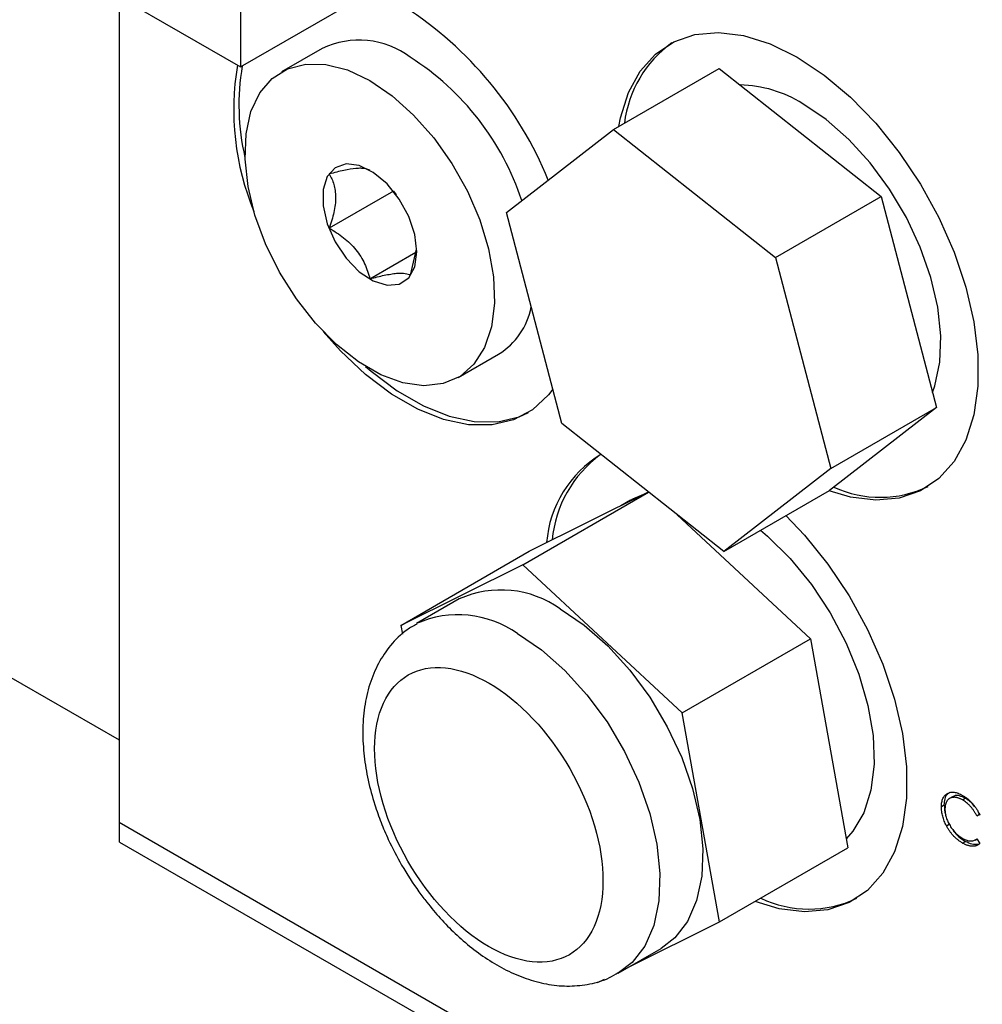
# Model space of a CAD drawing. Header units: inches. Extents: x 4 to 172, y 4 to 132.
# Tile 34 of 40: x 150.54 to 152.92, y 100.98 to 103.42. Entities that reach past the tile are written whole.
import ezdxf

# ---------------------------------------------------------------- set-up
doc = ezdxf.new("R2010")
doc.units = ezdxf.units.IN
doc.header["$LTSCALE"] = 16
doc.header["$MEASUREMENT"] = 0
doc.layers.add('TEXT', color=140, linetype='Continuous', lineweight=25)

msp = doc.modelspace()

# ---------------------------------------------------------------- linework, layer by layer
for p, q in [((151.0857, 103.9125), (151.0857, 103.3001)), ((150.5554, 103.6062), (151.0857, 103.3001)), ((151.0857, 103.3001), (151.616, 103.6062)), ((150.7852, 103.4736), (150.7852, 101.6321)), ((150.7852, 103.4736), (150.7852, 101.428)), ((151.2877, 103.3461), (151.1873, 103.2882)), ((152.0099, 103.1455), (152.2715, 103.2965)), ((152.2715, 103.2965), (152.673, 102.9791)), ((151.7449, 102.9398), (152.0099, 103.1455)), ((152.0099, 103.1455), (152.4113, 102.828)), ((151.4644, 102.9921), (151.3058, 102.9005)), ((151.4644, 102.9925), (151.4644, 102.9921)), ((151.4644, 102.9921), (151.4714, 102.9833)), ((152.4113, 102.828), (152.673, 102.9791)), ((152.673, 102.9791), (152.8095, 102.456)), ((151.8814, 102.4167), (151.7449, 102.9398)), ((151.4065, 102.7752), (151.5201, 102.8408)), ((151.5073, 102.7842), (151.5218, 102.8484)), ((152.4113, 102.828), (152.5478, 102.3049)), ((151.6248, 102.5304), (151.7252, 102.5883)), ((152.8095, 102.456), (152.5445, 102.2503)), ((152.5478, 102.3049), (152.8095, 102.456)), ((152.2828, 102.0993), (151.8814, 102.4167)), ((152.5478, 102.3049), (152.2828, 102.0993)), ((151.7852, 102.0666), (152.0967, 102.2464)), ((151.8012, 102.0999), (152.0963, 102.2468)), ((152.2828, 102.0993), (152.5445, 102.2503)), ((152.052, 102.2266), (152.028, 102.2128)), ((152.1676, 102.1904), (152.498, 101.8827)), ((149.9311, 102.1252), (150.7852, 101.6321)), ((151.483, 101.9162), (151.8012, 102.0999)), ((151.7852, 102.0666), (151.483, 101.9162)), ((152.1798, 101.699), (151.7852, 102.0666)), ((151.6277, 101.9816), (151.5216, 101.9204)), ((151.483, 101.9162), (151.487, 101.8942)), ((152.1798, 101.699), (152.498, 101.8827)), ((152.498, 101.8827), (152.5905, 101.3647)), ((152.2723, 101.181), (152.1798, 101.699)), ((152.8494, 101.4913), (152.8423, 101.4872)), ((152.874, 101.4836), (152.8811, 101.4877)), ((152.8292, 101.4707), (152.8222, 101.4666)), ((152.9094, 101.4445), (152.9165, 101.4485)), ((152.9171, 101.4468), (152.9094, 101.4445)), ((152.9165, 101.4485), (152.913, 101.4541)), ((150.7852, 101.428), (151.6573, 100.9245)), ((150.7859, 101.379), (150.7859, 101.4276)), ((152.8345, 101.4194), (152.8416, 101.4235)), ((150.7859, 101.379), (151.5695, 100.9266)), ((152.8747, 101.3765), (152.8818, 101.3806)), ((152.9054, 101.3842), (152.9095, 101.3866)), ((152.9094, 101.3868), (152.9171, 101.3756)), ((152.2723, 101.181), (152.5905, 101.3647)), ((152.0455, 101.0682), (152.2723, 101.181)), ((152.0216, 101.0544), (152.1276, 101.1156)), ((151.9702, 101.0307), (151.9874, 101.0392))]:
    msp.add_line(p, q)
at = {"flags": 128}
for points in [[(152.0226, 103.1528), (152.0268, 103.1742), (152.0466, 103.2368), (152.0757, 103.2898), (152.1135, 103.332), (152.1592, 103.3625), (152.2116, 103.3805), (152.2697, 103.3857), (152.3322, 103.3779), (152.3976, 103.3574), (152.4646, 103.3246)], [(151.406, 103.2665), (151.4613, 103.2289), (151.5147, 103.181), (151.5647, 103.1243), (151.6096, 103.0608), (151.6479, 102.9924), (151.6785, 102.9213), (151.7002, 102.8498), (151.7126, 102.7803), (151.7151, 102.7148), (151.7076, 102.6557), (151.6905, 102.6047), (151.6642, 102.5634), (151.6296, 102.5333), (151.5879, 102.5153), (151.5403, 102.5099), (151.4883, 102.5174), (151.4338, 102.5375), (151.3783, 102.5695), (151.3237, 102.6124), (151.2718, 102.6649), (151.2242, 102.7252), (151.1824, 102.7915), (151.1478, 102.8615), (151.1216, 102.9331), (151.1044, 103.0039), (151.097, 103.0717), (151.0995, 103.1342), (151.1118, 103.1895), (151.1336, 103.2358), (151.1642, 103.2716), (151.2025, 103.2958), (151.2474, 103.3075), (151.2973, 103.3065), (151.3508, 103.2927), (151.406, 103.2665)], [(152.4646, 103.3246), (152.5315, 103.2801), (152.5969, 103.2251), (152.6594, 103.1608), (152.7175, 103.0885), (152.77, 103.0098), (152.8156, 102.9267), (152.8534, 102.8408), (152.8825, 102.7542), (152.9023, 102.6687), (152.9123, 102.5863), (152.9123, 102.5088), (152.9023, 102.438), (152.8825, 102.3753), (152.8534, 102.3223), (152.8156, 102.2801), (152.77, 102.2497), (152.7175, 102.2316), (152.6594, 102.2264), (152.5969, 102.2342), (152.5438, 102.2499)], [(152.7998, 102.4932), (152.8056, 102.5099), (152.8178, 102.5683), (152.8203, 102.6338), (152.8129, 102.7045), (152.7959, 102.7783), (152.7698, 102.8532), (152.7354, 102.9269), (152.6935, 102.9974), (152.6454, 103.0626), (152.5926, 103.1207), (152.5365, 103.17), (152.4787, 103.209)], [(151.5229, 102.8418), (151.5177, 102.8846), (151.5026, 102.9296), (151.4789, 102.9727), (151.4487, 103.0102), (151.4148, 103.0388), (151.38, 103.0558), (151.3476, 103.0598), (151.3204, 103.0505), (151.3008, 103.0286), (151.2905, 102.9961), (151.2905, 102.9559), (151.3008, 102.9115), (151.3204, 102.867), (151.3476, 102.8262), (151.38, 102.7927), (151.4148, 102.7697), (151.4487, 102.759), (151.4789, 102.7617), (151.5026, 102.7775), (151.5177, 102.8051), (151.5229, 102.8418)], [(151.8593, 102.5014), (151.8484, 102.4872), (151.809, 102.4503), (151.7622, 102.4253), (151.7091, 102.4128), (151.6509, 102.4131), (151.589, 102.4262), (151.5248, 102.4518), (151.4598, 102.4893), (151.3956, 102.5378), (151.3337, 102.5962), (151.2907, 102.6443)], [(151.3958, 102.5581), (151.4098, 102.546), (151.474, 102.4975), (151.5389, 102.46), (151.6031, 102.4344), (151.665, 102.4213), (151.7232, 102.421), (151.7764, 102.4334), (151.7993, 102.4437)], [(152.052, 102.2266), (152.0573, 102.2295), (152.0853, 102.2412)], [(152.4367, 102.1885), (152.4826, 102.1401), (152.5407, 102.0678), (152.5932, 101.9892), (152.6388, 101.906), (152.6766, 101.8201), (152.7058, 101.7335), (152.7255, 101.648), (152.7355, 101.5656), (152.7355, 101.4881), (152.7255, 101.4173), (152.7058, 101.3547), (152.6766, 101.3016), (152.6388, 101.2594), (152.5932, 101.229), (152.5407, 101.2109), (152.4826, 101.2058), (152.4201, 101.2135), (152.3603, 101.2318)], [(152.3738, 102.1518), (152.391, 102.1372), (152.4476, 102.0815), (152.4999, 102.0175), (152.5466, 101.9471), (152.5862, 101.8722), (152.6176, 101.7951), (152.64, 101.7179), (152.6526, 101.6429), (152.6552, 101.5723), (152.6476, 101.508), (152.63, 101.4519), (152.603, 101.4057), (152.5865, 101.387)], [(151.8777, 101.9569), (151.9374, 101.9165), (151.9955, 101.8656), (152.0501, 101.8055), (152.0998, 101.738), (152.1431, 101.6651), (152.1787, 101.5889), (152.2057, 101.5115), (152.2233, 101.4351), (152.2309, 101.362), (152.2284, 101.2943), (152.2157, 101.2339), (152.1934, 101.1826), (152.1619, 101.1417), (152.1276, 101.1156)], [(151.7716, 101.8957), (151.8314, 101.8553), (151.8894, 101.8043), (151.944, 101.7443), (151.9937, 101.6768), (152.037, 101.6039), (152.0727, 101.5276), (152.0997, 101.4502), (152.1172, 101.3739), (152.1248, 101.3008), (152.1223, 101.2331), (152.1097, 101.1727), (152.0873, 101.1213), (152.0559, 101.0805), (152.0221, 101.0546)]]:
    msp.add_lwpolyline(points, dxfattribs=at)
for centre, radius, start, end in [((150.9895, 102.6695), 0.9275, 22.2036, 57.1781), ((151.3791, 103.1536), 0.2131, 53.3008, 115.3887), ((152.3242, 103.1255), 0.2896, 125.9283, 172.954), ((151.7328, 103.1946), 0.6638, 170.4724, 202.3727), ((151.6523, 103.2056), 0.5704, 170.1943, 193.1289), ((151.1445, 102.7584), 0.6718, 18.2646, 57.4076), ((152.3162, 102.9493), 0.3064, 57.9679, 88.6779), ((151.6316, 102.7395), 0.1778, 301.7615, 348.9388), ((152.1246, 102.0994), 0.2814, 121.2662, 175.5436), ((152.1505, 102.1021), 0.2936, 126.114, 174.9051), ((152.6709, 102.5091), 0.2754, 245.2579, 295.4097), ((151.7311, 101.7516), 0.2523, 54.4834, 114.2062), ((151.625, 101.6902), 0.2524, 54.4908, 114.1177), ((152.4937, 101.4898), 0.2768, 244.4727, 295.3623)]:
    msp.add_arc(centre, radius, start, end)
for points, knots in [([(151.4065, 103.0439), (151.4032, 103.0458), (151.399, 103.0473), (151.3906, 103.0486), (151.3875, 103.0489), (151.3804, 103.049), (151.3763, 103.0488), (151.3631, 103.0477), (151.353, 103.046), (151.3303, 103.0412), (151.3182, 103.0383), (151.3058, 103.0349)], [0, 0, 0, 0, 0.25, 0.25, 0.375, 0.375, 0.5, 0.5, 0.75, 0.75, 1, 1, 1, 1]), ([(151.3058, 103.0349), (151.3103, 103.027), (151.3142, 103.0185), (151.3183, 103.0043), (151.3194, 102.9993), (151.3209, 102.9886), (151.3213, 102.9829), (151.3214, 102.9652), (151.3198, 102.9527), (151.3143, 102.927), (151.3103, 102.9137), (151.3058, 102.9005)], [0, 0, 0, 0, 0.25, 0.25, 0.375, 0.375, 0.5, 0.5, 0.75, 0.75, 1, 1, 1, 1]), ([(151.3058, 102.9005), (151.3182, 102.8934), (151.3301, 102.8856), (151.3467, 102.8724), (151.3521, 102.8678), (151.3623, 102.8579), (151.3671, 102.8526), (151.3804, 102.8362), (151.3875, 102.8245), (151.3989, 102.8001), (151.4032, 102.7877), (151.4065, 102.7752)], [0, 0, 0, 0, 0.25, 0.25, 0.375, 0.375, 0.5, 0.5, 0.75, 0.75, 1, 1, 1, 1]), ([(151.4065, 102.7752), (151.4189, 102.7785), (151.4309, 102.7815), (151.4475, 102.785), (151.4528, 102.786), (151.463, 102.7877), (151.4679, 102.7883), (151.4811, 102.7895), (151.4882, 102.7894), (151.4997, 102.7877), (151.5039, 102.7861), (151.5073, 102.7842)], [0, 0, 0, 0, 0.25, 0.25, 0.375, 0.375, 0.5, 0.5, 0.75, 0.75, 1, 1, 1, 1]), ([(151.5227, 101.9193), (151.5144, 101.9148), (151.4896, 101.9014), (151.457, 101.8681), (151.4261, 101.8226), (151.4046, 101.7709), (151.3918, 101.7141), (151.3875, 101.654), (151.391, 101.593), (151.4012, 101.5322), (151.416, 101.4771), (151.4334, 101.4281), (151.4547, 101.3776), (151.4735, 101.343), (151.485, 101.3219)], [0, 0, 0, 0, 0.0482185, 0.1439035, 0.2338949, 0.3267244, 0.4212744, 0.5153059, 0.6066126, 0.6933463, 0.7802168, 0.8435039, 0.9048226, 1, 1, 1, 1]), ([(151.618, 101.1822), (151.5463, 101.249), (151.4862, 101.3409), (151.4159, 101.5345), (151.4085, 101.6283), (151.4525, 101.7685), (151.5021, 101.8093), (151.6346, 101.814), (151.7121, 101.7778), (151.7838, 101.711)], [0, 0, 0, 0, 0.25, 0.25, 0.5, 0.5, 0.75, 0.75, 1, 1, 1, 1]), ([(151.7838, 101.711), (151.8555, 101.6442), (151.9156, 101.5522), (151.9859, 101.3586), (151.9933, 101.2648), (151.9493, 101.1246), (151.8997, 101.0839), (151.7672, 101.0792), (151.6897, 101.1154), (151.618, 101.1822)], [0, 0, 0, 0, 0.25, 0.25, 0.5, 0.5, 0.75, 0.75, 1, 1, 1, 1]), ([(152.8222, 101.4666), (152.8222, 101.4686), (152.8223, 101.4726), (152.823, 101.478), (152.8242, 101.4829), (152.8258, 101.4873), (152.8279, 101.4912), (152.8305, 101.4946), (152.8336, 101.4974), (152.8371, 101.4997), (152.8409, 101.5014), (152.845, 101.5025), (152.8493, 101.5029), (152.8539, 101.5027), (152.8588, 101.5017), (152.8638, 101.5001), (152.8691, 101.4979), (152.8727, 101.4959), (152.8746, 101.4949)], [0, 0, 0, 0, 0.0645578, 0.1270135, 0.1879548, 0.2480139, 0.3077477, 0.3682345, 0.4294698, 0.4927434, 0.5562578, 0.6182168, 0.6796555, 0.7412455, 0.8034153, 0.8668155, 0.9323283, 1, 1, 1, 1]), ([(152.8292, 101.4707), (152.8296, 101.476), (152.8303, 101.4866), (152.8356, 101.4979), (152.8416, 101.5014), (152.8441, 101.5029)], [0, 0, 0, 0, 0.360366, 0.723015, 1, 1, 1, 1]), ([(152.874, 101.4836), (152.8731, 101.4842), (152.8711, 101.4853), (152.8682, 101.4866), (152.8654, 101.4878), (152.8626, 101.4887), (152.8599, 101.4893), (152.8572, 101.4898), (152.8546, 101.49), (152.8521, 101.49), (152.8496, 101.4897), (152.8473, 101.4892), (152.8452, 101.4886), (152.8431, 101.4877), (152.8412, 101.4865), (152.8395, 101.4852), (152.8379, 101.4836), (152.8364, 101.4818), (152.8351, 101.4799), (152.834, 101.4777), (152.833, 101.4754), (152.8323, 101.4728), (152.8316, 101.4701), (152.8312, 101.4672), (152.8309, 101.4641), (152.8309, 101.4619), (152.8309, 101.4608)], [0, 0, 0, 0, 0.043955, 0.087502, 0.130463, 0.172752, 0.215403, 0.25765, 0.300153, 0.343121, 0.385925, 0.427686, 0.468818, 0.509492, 0.549883, 0.58998, 0.630405, 0.670869, 0.711384, 0.751627, 0.791776, 0.832459, 0.873319, 0.914543, 0.956924, 1, 1, 1, 1]), ([(152.8811, 101.4877), (152.8764, 101.4899), (152.8669, 101.4944), (152.8558, 101.4949), (152.8513, 101.4915), (152.8499, 101.4904)], [0, 0, 0, 0, 0.408779, 0.819056, 1, 1, 1, 1]), ([(152.9094, 101.4445), (152.9089, 101.4455), (152.9078, 101.4476), (152.9061, 101.4507), (152.9042, 101.4538), (152.9024, 101.4567), (152.9004, 101.4595), (152.8983, 101.4622), (152.8962, 101.4649), (152.8932, 101.4683), (152.8893, 101.4723), (152.8844, 101.4766), (152.8793, 101.4805), (152.8758, 101.4826), (152.874, 101.4836)], [0, 0, 0, 0, 0.063163, 0.125475, 0.187121, 0.248294, 0.309295, 0.36985, 0.430973, 0.492456, 0.616148, 0.740844, 0.868183, 1, 1, 1, 1]), ([(152.8746, 101.4949), (152.8757, 101.4942), (152.8779, 101.4929), (152.8812, 101.4907), (152.8844, 101.4884), (152.8875, 101.4859), (152.8905, 101.4833), (152.8935, 101.4805), (152.8963, 101.4776), (152.8991, 101.4745), (152.9018, 101.4714), (152.9044, 101.4681), (152.9068, 101.4648), (152.9091, 101.4613), (152.9113, 101.4578), (152.9134, 101.4542), (152.9153, 101.4506), (152.9165, 101.4481), (152.9171, 101.4468)], [0, 0, 0, 0, 0.0685475, 0.1356829, 0.201215, 0.2656822, 0.3292668, 0.3923954, 0.4550698, 0.5171269, 0.57879, 0.6397399, 0.7001915, 0.7598062, 0.8196283, 0.8793548, 0.9395116, 1, 1, 1, 1]), ([(152.9048, 101.4667), (152.9008, 101.4714), (152.8933, 101.48), (152.885, 101.4853), (152.8811, 101.4877)], [0, 0, 0, 0, 0.534395, 1, 1, 1, 1]), ([(152.8345, 101.4194), (152.8335, 101.4214), (152.8316, 101.4253), (152.829, 101.4312), (152.8269, 101.4372), (152.8252, 101.4431), (152.8238, 101.449), (152.8229, 101.4549), (152.8223, 101.4609), (152.8222, 101.4647), (152.8222, 101.4666)], [0, 0, 0, 0, 0.124329, 0.247156, 0.36878, 0.490734, 0.613614, 0.738958, 0.867311, 1, 1, 1, 1]), ([(152.8292, 101.4707), (152.8293, 101.4651), (152.8294, 101.4576), (152.832, 101.4495), (152.8326, 101.4474)], [0, 0, 0, 0, 0.751903, 1, 1, 1, 1]), ([(152.8309, 101.4608), (152.8309, 101.4591), (152.831, 101.4558), (152.8316, 101.4507), (152.8325, 101.4456), (152.8339, 101.4404), (152.8357, 101.4353), (152.8378, 101.4301), (152.8404, 101.4249), (152.8433, 101.4197), (152.8465, 101.4147), (152.8499, 101.41), (152.8535, 101.4055), (152.8573, 101.4014), (152.8614, 101.3976), (152.8656, 101.3941), (152.8701, 101.3908), (152.8731, 101.389), (152.8746, 101.3881)], [0, 0, 0, 0, 0.064323, 0.12629, 0.186726, 0.246146, 0.305576, 0.365429, 0.426326, 0.48884, 0.551725, 0.613919, 0.675484, 0.737334, 0.800229, 0.864502, 0.931041, 1, 1, 1, 1]), ([(152.8747, 101.3765), (152.8736, 101.3771), (152.8716, 101.3783), (152.8685, 101.3804), (152.8655, 101.3825), (152.8626, 101.3847), (152.8598, 101.387), (152.8571, 101.3894), (152.8545, 101.3919), (152.8519, 101.3946), (152.8494, 101.3973), (152.847, 101.4001), (152.8447, 101.4031), (152.8425, 101.4061), (152.8404, 101.4093), (152.8383, 101.4126), (152.8363, 101.4159), (152.8351, 101.4182), (152.8345, 101.4194)], [0, 0, 0, 0, 0.069663, 0.13775, 0.203917, 0.26878, 0.332414, 0.394754, 0.45618, 0.516996, 0.577396, 0.637198, 0.696999, 0.756756, 0.816554, 0.876948, 0.938132, 1, 1, 1, 1]), ([(152.8508, 101.409), (152.8513, 101.4081), (152.8554, 101.4016), (152.8662, 101.391), (152.8763, 101.3842), (152.8818, 101.3806)], [0, 0, 0, 0, 0.064106, 0.50039, 1, 1, 1, 1]), ([(152.8746, 101.3881), (152.8763, 101.3872), (152.8797, 101.3853), (152.8846, 101.3834), (152.8893, 101.3822), (152.8938, 101.3816), (152.8981, 101.3818), (152.9021, 101.3827), (152.9059, 101.3843), (152.9083, 101.3859), (152.9094, 101.3868)], [0, 0, 0, 0, 0.128515, 0.252949, 0.374755, 0.49594, 0.617181, 0.740909, 0.867811, 1, 1, 1, 1]), ([(152.9171, 101.3756), (152.9165, 101.3751), (152.9152, 101.374), (152.9133, 101.3725), (152.9112, 101.3713), (152.9089, 101.3703), (152.9066, 101.3695), (152.9042, 101.369), (152.9016, 101.3687), (152.899, 101.3686), (152.8962, 101.3688), (152.8934, 101.3692), (152.8905, 101.3698), (152.8875, 101.3706), (152.8844, 101.3717), (152.8812, 101.3731), (152.878, 101.3747), (152.8758, 101.3759), (152.8747, 101.3765)], [0, 0, 0, 0, 0.061674, 0.123053, 0.183475, 0.243727, 0.304279, 0.364863, 0.425946, 0.487391, 0.54922, 0.611144, 0.673529, 0.736961, 0.800785, 0.866013, 0.932101, 1, 1, 1, 1]), ([(152.9132, 101.3738), (152.9095, 101.3732), (152.901, 101.372), (152.8898, 101.3761), (152.883, 101.3799), (152.8818, 101.3806)], [0, 0, 0, 0, 0.396631, 0.886001, 1, 1, 1, 1]), ([(151.485, 101.3219), (151.4988, 101.2994), (151.5183, 101.2677), (151.5511, 101.2244), (151.5806, 101.1893), (151.6179, 101.1513), (151.6588, 101.1159), (151.7032, 101.0842), (151.7502, 101.0577), (151.7994, 101.0376), (151.8499, 101.0249), (151.901, 101.0206), (151.9515, 101.0263), (151.9928, 101.0379), (152.0144, 101.0515), (152.0216, 101.0561)], [0, 0, 0, 0, 0.104742, 0.147541, 0.218111, 0.290709, 0.368026, 0.448143, 0.530431, 0.614324, 0.699136, 0.78433, 0.869802, 0.956376, 1, 1, 1, 1])]:
    msp.add_open_spline(points, degree=3, knots=knots)
at = {"layer": 'TEXT'}
msp.add_circle((153.0187, 103.126), 4.3153, dxfattribs=at)

doc.saveas('drawing.dxf')
